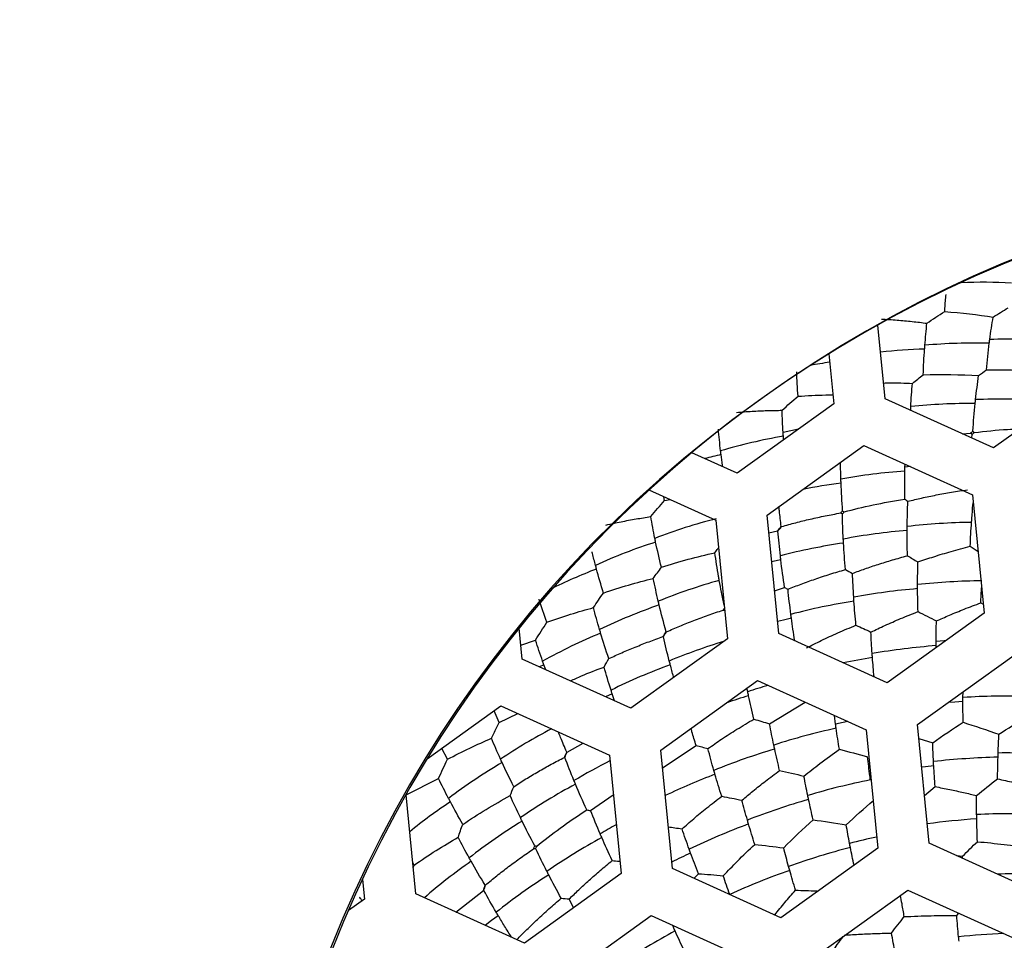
# Paper-space layout '_Inferior' of a CAD drawing. Header units: millimetres. Extents: x -40 to 40, y -40 to 40.
# Tile 7 of 25: x -14.1 to -4.6, y 4.5 to 13.4. Entities that reach past the tile are written whole.
import ezdxf

# ---------------------------------------------------------------- set-up
doc = ezdxf.new("R2010")
doc.units = ezdxf.units.MM

psp = doc.layouts.new('_Inferior')

# ---------------------------------------------------------------- linework, layer by layer
at = {"color": 7, "linetype": 'Continuous', "lineweight": 25}
for p, q in [((-5.7357, 9.7306), (-5.8064, 10.4445)), ((-6.2813, 10.166), (-6.2333, 9.6814)), ((-3.7455, 9.9275), (-4.6838, 9.2545)), ((-6.2333, 9.6814), (-7.1716, 9.0084)), ((-4.6838, 9.2545), (-5.7357, 9.7306)), ((-6.7193, 9.3328), (-6.7219, 9.3665)), ((-4.9841, 9.3904), (-4.9066, 9.3972)), ((-4.8951, 9.3502), (-4.8912, 9.3846)), ((-6.8802, 8.6021), (-5.9419, 9.2751)), ((-5.9419, 9.2751), (-4.8899, 8.799)), ((-7.1716, 9.0084), (-7.6106, 9.2071)), ((-5.5434, 9.0666), (-5.5424, 9.0943)), ((-5.4938, 9.0723), (-5.5434, 9.0666)), ((-8.0252, 8.8459), (-7.3778, 8.5529)), ((-4.8899, 8.799), (-4.7763, 7.6499)), ((-7.8735, 8.7436), (-7.881, 8.7806)), ((-7.8735, 8.7436), (-7.821, 8.7535)), ((-6.7665, 7.453), (-6.8802, 8.6021)), ((-7.3778, 8.5529), (-7.2641, 7.4038)), ((-6.863, 8.4285), (-6.779, 8.4495)), ((-6.8076, 7.8679), (-6.7104, 7.8999)), ((-4.8078, 7.7517), (-4.7851, 7.7393)), ((-4.7763, 7.6499), (-5.7146, 6.9769)), ((-9.2544, 7.2069), (-9.284, 7.5061)), ((-5.7146, 6.9769), (-6.7665, 7.453)), ((-9.2676, 7.3408), (-9.1248, 7.3891)), ((-7.2641, 7.4038), (-8.2024, 6.7308)), ((-5.2403, 7.317), (-5.2405, 7.3363)), ((-8.2024, 6.7308), (-9.2544, 7.2069)), ((-5.4232, 6.5706), (-4.4848, 7.2436)), ((-9.0433, 7.1509), (-9.0853, 7.1304)), ((-9.0257, 7.1034), (-9.0433, 7.1509)), ((-7.911, 6.3245), (-6.9727, 6.9975)), ((-6.9727, 6.9975), (-5.9207, 6.5214)), ((-7.0676, 6.8887), (-7.0747, 6.9243)), ((-4.9807, 6.8341), (-4.9799, 6.8885)), ((-8.3808, 6.8689), (-8.4448, 6.8405)), ((-8.3581, 6.8012), (-8.3808, 6.8689)), ((-6.8554, 6.578), (-6.5112, 6.7886)), ((-10.1746, 6.2393), (-9.4606, 6.7514)), ((-9.4762, 6.5917), (-9.527, 6.7037)), ((-9.4606, 6.7514), (-8.4086, 6.2753)), ((-9.4762, 6.5917), (-9.2968, 6.6773)), ((-6.2161, 6.5745), (-6.2276, 6.6603)), ((-5.9207, 6.5214), (-5.8071, 5.3723)), ((-5.3095, 5.4215), (-5.4232, 6.5706)), ((-5.4099, 6.437), (-5.2742, 6.3945)), ((-9.9785, 6.2347), (-10.0335, 6.3404)), ((-8.8181, 6.3042), (-8.6628, 6.3903)), ((-7.7973, 5.1754), (-7.911, 6.3245)), ((-7.8938, 6.1508), (-7.5681, 6.3687)), ((-8.4086, 6.2753), (-8.2949, 5.1262)), ((-10.3801, 5.8886), (-10.0644, 6.0472)), ((-5.3553, 5.8842), (-5.2513, 5.9702)), ((-10.2852, 4.9293), (-10.3802, 5.8893)), ((-8.5914, 5.7377), (-8.3706, 5.8918)), ((-5.8071, 5.3723), (-6.7454, 4.6993)), ((-4.2575, 4.9454), (-5.3095, 5.4215)), ((-5.0438, 5.3013), (-4.9856, 5.2956)), ((-4.9847, 5.2745), (-4.9856, 5.2956)), ((-10.3014, 5.2087), (-10.3149, 5.2301)), ((-10.3103, 5.1826), (-10.3014, 5.2087)), ((-6.7454, 4.6993), (-7.7973, 5.1754)), ((-10.8017, 5.071), (-10.7828, 4.8801)), ((-8.2949, 5.1262), (-9.2332, 4.4532)), ((-7.5883, 5.0808), (-7.545, 5.126)), ((-6.454, 4.293), (-5.5156, 4.966)), ((-5.5156, 4.966), (-4.4637, 4.4899)), ((-10.7828, 4.8801), (-10.9378, 4.7689)), ((-9.2332, 4.4532), (-10.2852, 4.9293)), ((-9.8959, 4.7531), (-9.6297, 4.9618)), ((-8.7554, 4.7959), (-8.7976, 4.881)), ((-8.9418, 4.0469), (-8.0035, 4.7199)), ((-8.0035, 4.7199), (-6.9515, 4.2438)), ((-5.041, 4.7209), (-5.0224, 4.7428)), ((-7.7875, 4.6064), (-7.7961, 4.626))]:
    psp.add_line(p, q, dxfattribs=at)
at = {"color": 7, "linetype": 'Continuous', "lineweight": 25, "flags": 128}
for points in [[(-6.575, 9.4363), (-6.6501, 9.4204), (-6.7244, 9.4035)], [(-6.7469, 8.1693), (-6.8249, 8.1521), (-6.8355, 8.1497)], [(-6.6444, 7.6019), (-6.7223, 7.584), (-6.7782, 7.5704)], [(-5.1473, 7.3837), (-5.1648, 7.3823), (-5.2406, 7.3756)], [(-4.981, 6.7942), (-5.0609, 6.789), (-5.1254, 6.7841)], [(-6.0977, 6.6015), (-6.1419, 6.5917), (-6.2161, 6.5745)], [(-5.2646, 6.1727), (-5.3442, 6.1631), (-5.3824, 6.1582)], [(-9.4864, 4.7188), (-9.5506, 4.6714), (-9.6122, 4.6247)]]:
    psp.add_lwpolyline(points, dxfattribs=at)
at = {"color": 7, "linetype": 'Continuous', "lineweight": 25}
for centre, radius, start, end in [((0, 0), 40, 90.52734, 270.52734), ((0, 0), 39.7, 90.52734, 270.52734), ((0, 0), 30, 90, 270), ((0, 0), 26.0203, 90.52734, 270.52734), ((0, 0), 25.15, 90, 270.52734), ((0, 0), 25, 11.06952, 348.93048), ((0, 0), 24.9264, 112.52267, 90), ((0.0472, 0), 24.389, 90, 270), ((0.0472, 0), 24.2491, 90, 270), ((0.0472, 0), 11.9755, 90, 270), ((0, 0), 11.95, 305.64936, 125.64936), ((-4.785, 5.6661), 5.1926, 86.95905, 92.35792), ((-4.8744, 5.0062), 5.2632, 88.3815, 95.18695), ((-4.5634, 4.966), 5.3405, 84.98412, 91.69064), ((-5.1924, 4.8951), 5.3183, 91.72977, 96.34635), ((-5.5532, 5.1029), 5.0325, 98.2245, 100.3882), ((0, 0), 11.95, 125.64936, 305.64936), ((-4.9086, 4.2583), 5.4257, 89.51285, 96.11387), ((-4.6231, 4.206), 5.5203, 85.95592, 92.44403), ((-5.8483, 4.2473), 5.1933, 99.68461, 106.58196), ((-6.1133, 3.9412), 5.3851, 103.01342, 104.73336), ((-5.1635, 3.5217), 5.5203, 93.95592, 100.44403), ((-5.426, 3.3659), 5.5958, 97.56665, 101.41183), ((-6.0655, 3.4687), 5.2632, 104.3815, 111.18695), ((-4.8283, 2.656), 5.876, 90.67823, 96.77514), ((-5.0666, 2.7272), 5.7435, 94.54548, 100.78219), ((-6.3825, 3.392), 5.1933, 107.68461, 114.58196), ((-5.3266, 2.7646), 5.6257, 98.30293, 104.66979), ((-6.676, 3.23), 5.1926, 110.95905, 116.35792), ((-5.8922, 2.7404), 5.4257, 105.51285, 112.11387), ((-4.7371, 1.7693), 6.1961, 90.54975, 96.33389), ((-4.9269, 1.8838), 6.0253, 94.69989, 100.64688), ((-5.1509, 1.9582), 5.876, 98.67823, 104.77514), ((-6.1888, 2.6806), 5.3405, 108.98412, 115.69064), ((-6.4892, 2.5908), 5.2632, 112.3815, 119.18695), ((-5.6702, 2.024), 5.5961, 106.94655, 112.67796), ((-4.7621, 0.9639), 6.3903, 94.29326, 99.90359), ((-4.8899, 0.824), 6.469, 98.61058, 101.1649), ((-5.9342, 1.962), 5.5203, 109.95592, 116.44403), ((-5.2439, 1.5083), 5.6812, 106.64281, 108.72461), ((-5.2791, 0.934), 6.1791, 106.7482, 108.81196), ((-4.539, -0.3255), 7.1732, 88.52457, 93.53043), ((-6.5128, 1.8111), 5.3193, 117.50641, 123.69713), ((-4.8499, 0.2917), 6.3903, 102.29326, 107.90359), ((-5.0413, 0.395), 6.1961, 106.54975, 112.33389), ((-5.9544, 1.3194), 5.477, 116.55595, 120.71551), ((-4.4506, -1.2776), 7.5349, 91.45036, 96.21857), ((-4.558, -1.6773), 7.9732, 86.08029, 90.58917), ((-6.7866, 1.6625), 5.2632, 120.3815, 127.18695), ((-5.2327, 0.3975), 6.0849, 110.71484, 115.656), ((-4.5285, -0.7015), 6.8702, 101.32901, 106.55282), ((-6.1495, 1.117), 5.5203, 117.95592, 124.44403), ((-7.0329, 1.449), 5.2575, 123.70614, 129.04567), ((-4.6656, -0.5143), 6.6126, 105.90307, 111.32749), ((-6.4193, 1.0101), 5.4257, 121.51285, 128.11387), ((-4.27, -2.4072), 8.0856, 94.09623, 97.51892), ((-4.4551, -2.8018), 8.5095, 88.42057, 92.64867), ((-5.6634, 0.767), 5.5262, 118.99191, 120.85607), ((-4.8433, -0.3861), 6.3903, 110.29326, 115.90359), ((-5.7378, 0.4307), 5.7435, 118.54548, 124.78219), ((-4.3119, -1.5305), 7.1715, 102.12165, 104.27492), ((-4.2735, -1.564), 7.1732, 104.52457, 109.53043), ((-4.9018, -0.6101), 6.5292, 114.61765, 116.38759), ((-6.6726, 0.8504), 5.366, 124.99232, 131.13486), ((-4.3868, -1.3249), 6.8702, 109.32901, 114.55282), ((-5.9906, 0.3591), 5.6257, 122.30293, 128.66979), ((-4.2866, -4.4628), 9.591, 90.36674, 92.1511), ((-4.7425, -1.0564), 6.3903, 118.29326, 123.90359), ((-4.1266, -5.296), 9.8518, 92.66974, 95.22325)]:
    psp.add_arc(centre, radius, start, end, dxfattribs=at)
for points, knots in [([(-9.5098, 22.9329), (-8.5542, 23.3292), (-7.5138, 23.6912), (-5.249, 24.2935), (-4.0243, 24.5339), (-1.392, 24.8228), (0.0162, 24.871), (2.9862, 24.6911), (4.5485, 24.4623), (7.7554, 23.6421), (9.4001, 23.0496), (12.6504, 21.4386), (14.2552, 20.419), (17.2643, 17.9469), (18.667, 16.4939), (21.1059, 13.2305), (22.1404, 11.4208), (23.7254, 7.5987), (24.2751, 5.588), (24.8613, 1.5563), (24.8984, -0.4629), (24.5218, -4.339), (24.1094, -6.1951), (22.953, -9.6335), (22.2103, -11.216), (20.5249, -14.065), (19.5829, -15.3322), (17.6118, -17.5611), (16.5827, -18.5235), (14.5184, -20.1822), (13.483, -20.8791), (11.4566, -22.0562), (10.4653, -22.5367), (9.5098, -22.9329)], [0, 0, 0, 0, 0.0625, 0.0625, 0.125, 0.125, 0.1875, 0.1875, 0.25, 0.25, 0.3125, 0.3125, 0.375, 0.375, 0.4375, 0.4375, 0.5, 0.5, 0.5625, 0.5625, 0.625, 0.625, 0.6875, 0.6875, 0.75, 0.75, 0.8125, 0.8125, 0.875, 0.875, 0.9375, 0.9375, 1, 1, 1, 1]), ([(9.5098, -22.9329), (8.5542, -23.3292), (7.5138, -23.6912), (5.249, -24.2935), (4.0243, -24.5339), (1.392, -24.8228), (-0.0162, -24.871), (-2.9862, -24.6911), (-4.5485, -24.4623), (-7.7554, -23.6421), (-9.4001, -23.0496), (-12.6504, -21.4386), (-14.2552, -20.419), (-17.2643, -17.9469), (-18.667, -16.4939), (-21.1059, -13.2305), (-22.1404, -11.4208), (-23.7254, -7.5987), (-24.2751, -5.588), (-24.8613, -1.5563), (-24.8984, 0.4629), (-24.5218, 4.339), (-24.1094, 6.1951), (-22.953, 9.6335), (-22.2103, 11.216), (-20.5249, 14.065), (-19.5829, 15.3322), (-17.6118, 17.5611), (-16.5827, 18.5235), (-14.5184, 20.1822), (-13.483, 20.8791), (-11.4566, 22.0562), (-10.4653, 22.5367), (-9.5098, 22.9329)], [0, 0, 0, 0, 0.0625, 0.0625, 0.125, 0.125, 0.1875, 0.1875, 0.25, 0.25, 0.3125, 0.3125, 0.375, 0.375, 0.4375, 0.4375, 0.5, 0.5, 0.5625, 0.5625, 0.625, 0.625, 0.6875, 0.6875, 0.75, 0.75, 0.8125, 0.8125, 0.875, 0.875, 0.9375, 0.9375, 1, 1, 1, 1]), ([(-5.1584, 10.5751), (-5.1551, 10.62), (-5.151, 10.676), (-5.1458, 10.73), (-5.1448, 10.7408)], [0, 0, 0, 0, 0.799756, 1, 1, 1, 1]), ([(-5.7712, 10.5027), (-5.7211, 10.4998), (-5.623, 10.494), (-5.4757, 10.4801), (-5.3782, 10.4677), (-5.3305, 10.4616)], [0, 0, 0, 0, 0.347755, 0.68125, 1, 1, 1, 1]), ([(-4.7541, 10.0096), (-4.7079, 10.0102), (-4.6154, 10.0114), (-4.4741, 10.0083), (-4.3314, 10.0019), (-4.2354, 9.9945), (-4.1874, 9.9908)], [0, 0, 0, 0, 0.250328, 0.500637, 0.750627, 1, 1, 1, 1]), ([(-5.7507, 9.8821), (-5.7306, 9.8827), (-5.6398, 9.8856), (-5.5453, 9.882), (-5.4717, 9.8791)], [0, 0, 0, 0, 0.221286, 1, 1, 1, 1]), ([(-6.58, 9.7543), (-6.4911, 9.76), (-6.3802, 9.7671), (-6.2646, 9.7667), (-6.2417, 9.7666)], [0, 0, 0, 0, 0.802245, 1, 1, 1, 1]), ([(-5.488, 9.6185), (-5.4878, 9.6246), (-5.4872, 9.6362), (-5.4867, 9.6477), (-5.4864, 9.6532)], [0, 0, 0, 0, 0.526333, 1, 1, 1, 1]), ([(-7.1768, 9.5973), (-7.1268, 9.6014), (-7.0288, 9.6093), (-6.881, 9.616), (-6.7827, 9.6173), (-6.7346, 9.618)], [0, 0, 0, 0, 0.347755, 0.68125, 1, 1, 1, 1]), ([(-4.8702, 9.4026), (-4.764, 9.4147), (-4.6192, 9.4313), (-4.4688, 9.4361), (-4.4287, 9.4374)], [0, 0, 0, 0, 0.733414, 1, 1, 1, 1]), ([(-7.3104, 9.0712), (-7.311, 9.0754), (-7.3169, 9.1152), (-7.3217, 9.1536), (-7.3259, 9.188)], [0, 0, 0, 0, 0.10632, 1, 1, 1, 1]), ([(-6.1642, 8.9505), (-6.1655, 8.9953), (-6.1672, 9.0505), (-6.1674, 9.1034), (-6.1675, 9.1133)], [0, 0, 0, 0, 0.8126237, 1, 1, 1, 1]), ([(-5.5149, 8.7361), (-5.4706, 8.7468), (-5.3803, 8.7686), (-5.2392, 8.7977), (-5.091, 8.8248), (-4.9889, 8.8399), (-4.937, 8.8475)], [0, 0, 0, 0, 0.236271, 0.481895, 0.736588, 1, 1, 1, 1]), ([(-4.895, 8.57), (-4.8917, 8.6142), (-4.8878, 8.6652), (-4.8829, 8.7143), (-4.8822, 8.7209)], [0, 0, 0, 0, 0.865473, 1, 1, 1, 1]), ([(-6.7429, 8.493), (-6.7493, 8.5435), (-6.7576, 8.6082), (-6.7639, 8.6707), (-6.7653, 8.6845)], [0, 0, 0, 0, 0.780109, 1, 1, 1, 1]), ([(-6.7388, 8.4906), (-6.6934, 8.5034), (-6.6022, 8.529), (-6.4608, 8.5636), (-6.3156, 8.5955), (-6.2165, 8.6137), (-6.1667, 8.6229)], [0, 0, 0, 0, 0.245894, 0.494733, 0.746211, 1, 1, 1, 1]), ([(-8.4426, 8.5051), (-8.3936, 8.5161), (-8.2977, 8.5376), (-8.1523, 8.5648), (-8.0551, 8.5798), (-8.0077, 8.5871)], [0, 0, 0, 0, 0.347755, 0.68125, 1, 1, 1, 1]), ([(-8.5428, 8.1146), (-8.5531, 8.1536), (-8.5646, 8.1977), (-8.5747, 8.2403), (-8.5759, 8.2453)], [0, 0, 0, 0, 0.883139, 1, 1, 1, 1]), ([(-7.3862, 8.2373), (-7.3756, 8.2512), (-7.364, 8.2666), (-7.3522, 8.2817), (-7.3511, 8.2831)], [0, 0, 0, 0, 0.909561, 1, 1, 1, 1]), ([(-5.4173, 8.1476), (-5.3666, 8.1649), (-5.2609, 8.2009), (-5.0919, 8.2519), (-4.9726, 8.283), (-4.9108, 8.2992)], [0, 0, 0, 0, 0.30729, 0.640834, 1, 1, 1, 1]), ([(-6.0517, 8.0373), (-6.0117, 8.052), (-5.9297, 8.0823), (-5.8007, 8.1256), (-5.6634, 8.1683), (-5.5682, 8.1946), (-5.5195, 8.2081)], [0, 0, 0, 0, 0.232024, 0.476211, 0.732313, 1, 1, 1, 1]), ([(-6.677, 7.8836), (-6.6347, 7.9003), (-6.5483, 7.9344), (-6.4126, 7.9829), (-6.2696, 8.0304), (-6.1706, 8.0595), (-6.1202, 8.0743)], [0, 0, 0, 0, 0.236271, 0.481895, 0.736588, 1, 1, 1, 1]), ([(-7.2962, 7.7282), (-7.305, 7.7702), (-7.3219, 7.8515), (-7.3363, 7.9303), (-7.3433, 7.9685)], [0, 0, 0, 0, 0.51603, 1, 1, 1, 1]), ([(-4.8078, 7.7517), (-4.8061, 7.7921), (-4.804, 7.8408), (-4.8011, 7.8882), (-4.8006, 7.8963)], [0, 0, 0, 0, 0.830522, 1, 1, 1, 1]), ([(-5.2382, 7.5755), (-5.1963, 7.5943), (-5.1074, 7.634), (-4.9639, 7.6932), (-4.8615, 7.7316), (-4.8078, 7.7517)], [0, 0, 0, 0, 0.298539, 0.632052, 1, 1, 1, 1]), ([(-7.8549, 7.4701), (-7.8117, 7.4891), (-7.725, 7.5272), (-7.5897, 7.581), (-7.4504, 7.6328), (-7.3548, 7.6647), (-7.3067, 7.6808)], [0, 0, 0, 0, 0.245894, 0.494733, 0.746211, 1, 1, 1, 1]), ([(-7.3067, 7.6808), (-7.3038, 7.6851), (-7.2992, 7.6916), (-7.2949, 7.6983), (-7.2935, 7.7006)], [0, 0, 0, 0, 0.655998, 1, 1, 1, 1]), ([(-7.2908, 7.6739), (-7.2934, 7.6751), (-7.2986, 7.6775), (-7.304, 7.6797), (-7.3067, 7.6808)], [0, 0, 0, 0, 0.493254, 1, 1, 1, 1]), ([(-5.8732, 7.468), (-5.8282, 7.4894), (-5.7338, 7.5344), (-5.5817, 7.601), (-5.4734, 7.6438), (-5.4169, 7.6662)], [0, 0, 0, 0, 0.302814, 0.636342, 1, 1, 1, 1]), ([(-6.6117, 7.3829), (-6.6178, 7.421), (-6.6296, 7.495), (-6.6396, 7.567), (-6.6444, 7.6019)], [0, 0, 0, 0, 0.514383, 1, 1, 1, 1]), ([(-6.4985, 7.3144), (-6.4507, 7.3385), (-6.3511, 7.3889), (-6.1908, 7.463), (-6.077, 7.5104), (-6.018, 7.5349)], [0, 0, 0, 0, 0.30729, 0.640834, 1, 1, 1, 1]), ([(-8.4144, 7.2106), (-8.3724, 7.2299), (-8.2884, 7.2686), (-8.158, 7.3233), (-8.0251, 7.3755), (-7.9343, 7.4077), (-7.889, 7.4239)], [0, 0, 0, 0, 0.250328, 0.500637, 0.750627, 1, 1, 1, 1]), ([(-5.8424, 7.0347), (-5.8453, 7.0657), (-5.8513, 7.1282), (-5.856, 7.1892), (-5.8584, 7.2201)], [0, 0, 0, 0, 0.495027, 1, 1, 1, 1]), ([(-8.7851, 6.9945), (-8.7504, 7.0107), (-8.6464, 7.0591), (-8.5349, 7.1012), (-8.4607, 7.1292)], [0, 0, 0, 0, 0.334789, 1, 1, 1, 1]), ([(-7.7853, 7.03), (-7.786, 7.0323), (-7.7978, 7.0733), (-7.8083, 7.1132), (-7.8182, 7.1508)], [0, 0, 0, 0, 0.056393, 1, 1, 1, 1]), ([(-7.4533, 6.3388), (-7.4093, 6.3694), (-7.3176, 6.4331), (-7.1692, 6.5287), (-7.0631, 6.5915), (-7.0081, 6.6241)], [0, 0, 0, 0, 0.30729, 0.640834, 1, 1, 1, 1]), ([(-8.8227, 6.3054), (-8.8427, 6.3521), (-8.8708, 6.4175), (-8.8962, 6.4811), (-8.9034, 6.4992)], [0, 0, 0, 0, 0.7150828, 1, 1, 1, 1]), ([(-7.5681, 6.3687), (-7.5819, 6.4131), (-7.5992, 6.4689), (-7.6148, 6.5235), (-7.618, 6.5347)], [0, 0, 0, 0, 0.794323, 1, 1, 1, 1]), ([(-6.5231, 6.072), (-6.4719, 6.1128), (-6.3599, 6.2019), (-6.2423, 6.2859), (-6.1785, 6.3315)], [0, 0, 0, 0, 0.456598, 1, 1, 1, 1]), ([(-9.336, 5.9693), (-9.2971, 5.9943), (-9.2193, 6.0443), (-9.0978, 6.1166), (-8.9735, 6.1868), (-8.8881, 6.2314), (-8.8454, 6.2537)], [0, 0, 0, 0, 0.250328, 0.500637, 0.750627, 1, 1, 1, 1]), ([(-7.1234, 5.8382), (-7.0882, 5.8678), (-7.0138, 5.9305), (-6.8922, 6.0269), (-6.8043, 6.0921), (-6.7582, 6.1262)], [0, 0, 0, 0, 0.2985385, 0.6320518, 1, 1, 1, 1]), ([(-4.6453, 6.0451), (-4.5937, 6.0337), (-4.4934, 6.0116), (-4.3446, 5.9756), (-4.2472, 5.9502), (-4.2001, 5.9379)], [0, 0, 0, 0, 0.354399, 0.687903, 1, 1, 1, 1]), ([(-5.2513, 5.9702), (-5.2041, 5.9608), (-5.1131, 5.9428), (-4.9787, 5.9137), (-4.8914, 5.8934), (-4.8494, 5.8836)], [0, 0, 0, 0, 0.3589925, 0.6924761, 1, 1, 1, 1]), ([(-7.7041, 5.5599), (-7.6668, 5.5928), (-7.5884, 5.6621), (-7.4606, 5.768), (-7.3683, 5.8391), (-7.3201, 5.8761)], [0, 0, 0, 0, 0.302814, 0.636342, 1, 1, 1, 1]), ([(-7.8374, 5.5806), (-7.8164, 5.5774), (-7.7724, 5.5709), (-7.7275, 5.5636), (-7.7041, 5.5599)], [0, 0, 0, 0, 0.478906, 1, 1, 1, 1]), ([(-9.6096, 5.0156), (-9.5734, 5.0457), (-9.5005, 5.1063), (-9.3854, 5.1953), (-9.2657, 5.2835), (-9.1825, 5.3406), (-9.1408, 5.3692)], [0, 0, 0, 0, 0.245894, 0.494733, 0.746211, 1, 1, 1, 1]), ([(-7.3046, 5.1051), (-7.2596, 5.1525), (-7.1611, 5.2565), (-7.0564, 5.3559), (-6.9995, 5.41)], [0, 0, 0, 0, 0.456598, 1, 1, 1, 1]), ([(-6.0367, 5.2076), (-6.0428, 5.2362), (-6.0553, 5.2941), (-6.0667, 5.3511), (-6.0725, 5.38)], [0, 0, 0, 0, 0.49307, 1, 1, 1, 1]), ([(-4.8407, 5.436), (-4.7975, 5.4319), (-4.7124, 5.4239), (-4.5843, 5.4094), (-4.459, 5.3939), (-4.3758, 5.3822), (-4.3349, 5.3765)], [0, 0, 0, 0, 0.261993, 0.516167, 0.762244, 1, 1, 1, 1]), ([(-8.7976, 4.881), (-8.7671, 4.9107), (-8.7045, 4.9717), (-8.6041, 5.0637), (-8.4962, 5.1586), (-8.4198, 5.2214), (-8.3808, 5.2535)], [0, 0, 0, 0, 0.232024, 0.476211, 0.732313, 1, 1, 1, 1]), ([(-8.3808, 5.2535), (-8.3591, 5.2511), (-8.3345, 5.2484), (-8.3095, 5.2454), (-8.3067, 5.245)], [0, 0, 0, 0, 0.886843, 1, 1, 1, 1]), ([(-6.8052, 4.7264), (-6.7726, 4.7668), (-6.7074, 4.8478), (-6.6386, 4.9263), (-6.6042, 4.9656)], [0, 0, 0, 0, 0.499268, 1, 1, 1, 1]), ([(-6.6042, 4.9656), (-6.5374, 4.9637), (-6.4656, 4.9617), (-6.391, 4.9575), (-6.3857, 4.9572)], [0, 0, 0, 0, 0.9301203, 1, 1, 1, 1]), ([(-10.8052, 4.864), (-10.8125, 4.874), (-10.8209, 4.8857), (-10.8288, 4.8971), (-10.8299, 4.8987)], [0, 0, 0, 0, 0.8635304, 1, 1, 1, 1]), ([(-9.3063, 4.4862), (-9.2744, 4.5187), (-9.2094, 4.585), (-9.1051, 4.6845), (-8.9938, 4.786), (-8.9152, 4.8529), (-8.8752, 4.8869)], [0, 0, 0, 0, 0.236271, 0.481895, 0.736588, 1, 1, 1, 1]), ([(-5.5501, 4.7094), (-5.5575, 4.7505), (-5.57, 4.8198), (-5.5812, 4.888), (-5.5857, 4.9157)], [0, 0, 0, 0, 0.5935569, 1, 1, 1, 1]), ([(-9.357, 4.5092), (-9.3801, 4.5456), (-9.4248, 4.6161), (-9.4663, 4.6853), (-9.4864, 4.7188)], [0, 0, 0, 0, 0.514806, 1, 1, 1, 1]), ([(-5.5501, 4.7094), (-5.5068, 4.7114), (-5.4214, 4.7152), (-5.2925, 4.7188), (-5.1662, 4.7208), (-5.0823, 4.7209), (-5.041, 4.7209)], [0, 0, 0, 0, 0.261993, 0.516167, 0.762244, 1, 1, 1, 1]), ([(-6.2833, 4.319), (-6.2555, 4.3589), (-6.2091, 4.4256), (-6.1607, 4.4909), (-6.1413, 4.5172)], [0, 0, 0, 0, 0.5977, 1, 1, 1, 1]), ([(-6.1316, 4.5305), (-6.0788, 4.5338), (-5.9764, 4.5401), (-5.8234, 4.5466), (-5.7228, 4.549), (-5.6741, 4.5502)], [0, 0, 0, 0, 0.354399, 0.687903, 1, 1, 1, 1])]:
    psp.add_open_spline(points, degree=3, knots=knots, dxfattribs=at)
for points in [[(-4.6886, 10.5216), (-4.6406, 10.5525), (-4.5921, 10.5826), (-4.5432, 10.6117)], [(-5.3305, 10.4616), (-5.2738, 10.5007), (-5.2164, 10.5386), (-5.1584, 10.5751)], [(-5.1584, 10.5751), (-4.9946, 10.5641), (-4.8368, 10.5451), (-4.6886, 10.5216)], [(-4.721, 10.3042), (-4.7111, 10.3789), (-4.7003, 10.4513), (-4.6886, 10.5216)], [(-5.3502, 10.2478), (-5.3446, 10.3212), (-5.3381, 10.3925), (-5.3305, 10.4616)], [(-5.3529, 10.2109), (-5.3521, 10.2233), (-5.3512, 10.2356), (-5.3502, 10.2478)], [(-4.7541, 10.0096), (-4.7458, 10.0978), (-4.7364, 10.1837), (-4.7257, 10.2673)], [(-4.7257, 10.2673), (-4.7242, 10.2796), (-4.7226, 10.2919), (-4.721, 10.3042)], [(-5.3665, 9.9616), (-5.3632, 10.0468), (-5.3587, 10.1299), (-5.3529, 10.2109)], [(-6.58, 9.7543), (-6.5855, 9.8347), (-6.5898, 9.9132), (-6.5927, 9.9899)], [(-5.4717, 9.8791), (-5.4369, 9.9071), (-5.4018, 9.9346), (-5.3665, 9.9616)], [(-5.3665, 9.9616), (-5.1873, 9.9683), (-5.007, 9.9652), (-4.8296, 9.9541)], [(-4.8585, 9.7213), (-4.8499, 9.8013), (-4.8403, 9.8789), (-4.8296, 9.9541)], [(-4.8296, 9.9541), (-4.8045, 9.9729), (-4.7794, 9.9914), (-4.7541, 10.0096)], [(-5.4864, 9.6532), (-5.4826, 9.7307), (-5.4777, 9.806), (-5.4717, 9.8791)], [(-6.7346, 9.618), (-6.6839, 9.6645), (-6.6323, 9.71), (-6.58, 9.7543)], [(-4.8853, 9.4153), (-4.879, 9.5071), (-4.8713, 9.5966), (-4.8624, 9.6839)], [(-4.8624, 9.6839), (-4.8611, 9.6964), (-4.8598, 9.7089), (-4.8585, 9.7213)], [(-6.7244, 9.4035), (-6.7291, 9.4769), (-6.7325, 9.5484), (-6.7346, 9.618)], [(-7.3304, 9.2246), (-7.3389, 9.2963), (-7.3461, 9.3661), (-7.3519, 9.4341)], [(-6.7219, 9.3665), (-6.7228, 9.3789), (-6.7236, 9.3912), (-6.7244, 9.4035)], [(-4.9066, 9.3972), (-4.8993, 9.4031), (-4.8922, 9.4091), (-4.8853, 9.4153)], [(-4.8912, 9.3846), (-4.8962, 9.3889), (-4.9013, 9.3932), (-4.9066, 9.3972)], [(-4.8912, 9.3846), (-4.8844, 9.3907), (-4.8774, 9.3968), (-4.8702, 9.4026)], [(-4.8853, 9.4153), (-4.8804, 9.4109), (-4.8754, 9.4067), (-4.8702, 9.4026)], [(-7.3259, 9.188), (-7.3274, 9.2003), (-7.3289, 9.2124), (-7.3304, 9.2246)], [(-5.5456, 8.757), (-5.5467, 8.8497), (-5.5462, 8.9403), (-5.5443, 9.0288)], [(-5.5443, 9.0288), (-5.544, 9.0415), (-5.5437, 9.0541), (-5.5434, 9.0666)], [(-6.1628, 8.9129), (-6.1633, 8.9255), (-6.1638, 8.938), (-6.1642, 8.9505)], [(-6.1481, 8.6438), (-6.1546, 8.7356), (-6.1595, 8.8253), (-6.1628, 8.9129)], [(-8.0077, 8.5871), (-7.9639, 8.6403), (-7.9191, 8.6925), (-7.8735, 8.7436)], [(-6.1314, 8.6333), (-5.9551, 8.6809), (-5.7592, 8.7236), (-5.5456, 8.757)], [(-5.5456, 8.757), (-5.5354, 8.7501), (-5.5252, 8.7431), (-5.5149, 8.7361)], [(-5.5215, 8.4909), (-5.5206, 8.5749), (-5.5184, 8.6567), (-5.5149, 8.7361)], [(-6.1667, 8.6229), (-6.1603, 8.6297), (-6.1541, 8.6367), (-6.1481, 8.6438)], [(-6.1497, 8.6125), (-6.1552, 8.6161), (-6.1609, 8.6196), (-6.1667, 8.6229)], [(-6.1497, 8.6125), (-6.1438, 8.6196), (-6.1377, 8.6265), (-6.1314, 8.6333)], [(-6.1411, 8.3693), (-6.1454, 8.4526), (-6.1483, 8.5337), (-6.1497, 8.6125)], [(-6.1481, 8.6438), (-6.1427, 8.6401), (-6.1371, 8.6366), (-6.1314, 8.6333)], [(-7.9676, 8.3761), (-7.9825, 8.4482), (-7.9958, 8.5185), (-8.0077, 8.5871)], [(-4.9108, 8.2992), (-4.9074, 8.3781), (-4.9031, 8.4556), (-4.8978, 8.5316)], [(-4.8978, 8.5316), (-4.8969, 8.5444), (-4.896, 8.5572), (-4.895, 8.57)], [(-6.779, 8.4495), (-6.7662, 8.4635), (-6.7541, 8.478), (-6.7429, 8.493)], [(-6.7744, 8.447), (-6.7759, 8.4479), (-6.7775, 8.4487), (-6.779, 8.4495)], [(-6.7744, 8.447), (-6.7634, 8.4621), (-6.7515, 8.4766), (-6.7388, 8.4906)], [(-6.7513, 8.2069), (-6.7606, 8.2891), (-6.7683, 8.3691), (-6.7744, 8.447)], [(-6.7429, 8.493), (-6.7415, 8.4922), (-6.7402, 8.4914), (-6.7388, 8.4906)], [(-5.5195, 8.2081), (-5.5214, 8.2913), (-5.5222, 8.3728), (-5.5218, 8.4527)], [(-5.5218, 8.4527), (-5.5217, 8.4655), (-5.5216, 8.4782), (-5.5215, 8.4909)], [(-7.9601, 8.3399), (-7.9626, 8.352), (-7.9652, 8.3641), (-7.9676, 8.3761)], [(-7.9044, 8.0965), (-7.9247, 8.1793), (-7.9433, 8.2604), (-7.9601, 8.3399)], [(-6.139, 8.3313), (-6.1397, 8.344), (-6.1404, 8.3567), (-6.1411, 8.3693)], [(-6.1202, 8.0743), (-6.1279, 8.1618), (-6.1342, 8.2474), (-6.139, 8.3313)], [(-7.9044, 8.0965), (-7.734, 8.1523), (-7.5598, 8.1991), (-7.3862, 8.2373)], [(-7.3498, 8.0055), (-7.3636, 8.0848), (-7.3758, 8.162), (-7.3862, 8.2373)], [(-4.9108, 8.2992), (-4.8859, 8.2834), (-4.8609, 8.2674), (-4.8357, 8.2512)], [(-8.5334, 8.079), (-8.5366, 8.0909), (-8.5397, 8.1028), (-8.5428, 8.1146)], [(-6.7469, 8.1693), (-6.7484, 8.1819), (-6.7499, 8.1944), (-6.7513, 8.2069)], [(-6.7104, 7.8999), (-6.7243, 7.9917), (-6.7365, 8.0815), (-6.7469, 8.1693)], [(-5.5195, 8.2081), (-5.4858, 8.1884), (-5.4517, 8.1682), (-5.4173, 8.1476)], [(-5.4207, 7.9276), (-5.4206, 8.0026), (-5.4195, 8.076), (-5.4173, 8.1476)], [(-8.4666, 7.8464), (-8.4906, 7.9254), (-8.5129, 8.003), (-8.5334, 8.079)], [(-7.9827, 7.9882), (-7.957, 8.0247), (-7.9309, 8.0608), (-7.9044, 8.0965)], [(-6.1202, 8.0743), (-6.0975, 8.0622), (-6.0747, 8.0498), (-6.0517, 8.0373)], [(-6.0401, 7.8053), (-6.0453, 7.8845), (-6.0492, 7.9618), (-6.0517, 8.0373)], [(-8.4666, 7.8464), (-8.3041, 7.9027), (-8.1413, 7.9496), (-7.9827, 7.9882)], [(-7.9347, 7.767), (-7.9524, 7.8425), (-7.9684, 7.9163), (-7.9827, 7.9882)], [(-7.3433, 7.9685), (-7.3455, 7.9809), (-7.3477, 7.9932), (-7.3498, 8.0055)], [(-5.4206, 7.8888), (-5.4207, 7.9018), (-5.4207, 7.9147), (-5.4207, 7.9276)], [(-8.5628, 7.7049), (-8.5314, 7.7527), (-8.4994, 7.7999), (-8.4666, 7.8464)], [(-6.7104, 7.8999), (-6.6993, 7.8945), (-6.6882, 7.8891), (-6.677, 7.8836)], [(-6.6494, 7.6399), (-6.6603, 7.7232), (-6.6695, 7.8044), (-6.677, 7.8836)], [(-5.4169, 7.6662), (-5.4191, 7.7416), (-5.4203, 7.8159), (-5.4206, 7.8888)], [(-9.0137, 7.5628), (-9.0412, 7.6385), (-9.067, 7.7128), (-9.0909, 7.7857)], [(-7.926, 7.7306), (-7.929, 7.7428), (-7.9318, 7.7549), (-7.9347, 7.767)], [(-6.0375, 7.7669), (-6.0384, 7.7797), (-6.0393, 7.7926), (-6.0401, 7.8053)], [(-6.018, 7.5349), (-6.0257, 7.6136), (-6.0322, 7.6909), (-6.0375, 7.7669)], [(-9.0137, 7.5628), (-8.8596, 7.6193), (-8.7077, 7.6661), (-8.5628, 7.7049)], [(-8.5039, 7.4931), (-8.5252, 7.5654), (-8.5449, 7.636), (-8.5628, 7.7049)], [(-7.8593, 7.4719), (-7.8835, 7.5599), (-7.9058, 7.6461), (-7.926, 7.7306)], [(-6.6444, 7.6019), (-6.6461, 7.6146), (-6.6478, 7.6273), (-6.6494, 7.6399)], [(-5.4169, 7.6662), (-5.3582, 7.6372), (-5.2986, 7.6069), (-5.2382, 7.5755)], [(-9.1248, 7.3891), (-9.0889, 7.4478), (-9.0518, 7.5058), (-9.0137, 7.5628)], [(-5.2406, 7.3756), (-5.2406, 7.4435), (-5.2398, 7.5102), (-5.2382, 7.5755)], [(-8.4933, 7.4575), (-8.4969, 7.4694), (-8.5004, 7.4813), (-8.5039, 7.4931)], [(-8.4144, 7.2106), (-8.4427, 7.2945), (-8.469, 7.3768), (-8.4933, 7.4575)], [(-7.889, 7.4239), (-7.8782, 7.4395), (-7.8683, 7.4555), (-7.8593, 7.4719)], [(-7.8841, 7.422), (-7.8752, 7.4384), (-7.8655, 7.4545), (-7.8549, 7.4701)], [(-7.8593, 7.4719), (-7.8578, 7.4713), (-7.8563, 7.4707), (-7.8549, 7.4701)], [(-6.018, 7.5349), (-5.9703, 7.5134), (-5.922, 7.4911), (-5.8732, 7.468)], [(-5.8612, 7.259), (-5.8662, 7.33), (-5.8702, 7.3998), (-5.8732, 7.468)], [(-9.0558, 7.1857), (-9.0806, 7.255), (-9.1036, 7.3228), (-9.1248, 7.3891)], [(-7.8841, 7.422), (-7.8857, 7.4226), (-7.8874, 7.4232), (-7.889, 7.4239)], [(-7.8278, 7.1874), (-7.8484, 7.2675), (-7.8672, 7.3457), (-7.8841, 7.422)], [(-5.2405, 7.3363), (-5.2406, 7.3495), (-5.2406, 7.3626), (-5.2406, 7.3756)], [(-5.8584, 7.2201), (-5.8594, 7.2331), (-5.8603, 7.2461), (-5.8612, 7.259)], [(-9.0433, 7.1509), (-9.0475, 7.1625), (-9.0517, 7.1742), (-9.0558, 7.1857)], [(-8.4607, 7.1292), (-8.4455, 7.1565), (-8.43, 7.1836), (-8.4144, 7.2106)], [(-7.8182, 7.1508), (-7.8214, 7.1631), (-7.8246, 7.1753), (-7.8278, 7.1874)], [(-8.3925, 6.9047), (-8.4172, 6.9813), (-8.4399, 7.0561), (-8.4607, 7.1292)], [(-8.3808, 6.8689), (-8.3848, 6.8809), (-8.3886, 6.8928), (-8.3925, 6.9047)], [(-7.0597, 6.851), (-7.0624, 6.8637), (-7.065, 6.8762), (-7.0676, 6.8887)], [(-7.0081, 6.6241), (-7.0267, 6.7009), (-7.0438, 6.7766), (-7.0597, 6.851)], [(-4.9797, 6.5936), (-4.9808, 6.6613), (-4.9813, 6.7282), (-4.981, 6.7942)], [(-4.981, 6.7942), (-4.9809, 6.8075), (-4.9808, 6.8208), (-4.9807, 6.8341)], [(-9.5518, 6.4383), (-9.5274, 6.4899), (-9.5022, 6.5411), (-9.4762, 6.5917)], [(-7.0081, 6.6241), (-6.9579, 6.6094), (-6.9069, 6.594), (-6.8554, 6.578)], [(-5.2742, 6.3945), (-5.178, 6.4634), (-5.0799, 6.5298), (-4.9797, 6.5936)], [(-4.9797, 6.5936), (-4.8662, 6.5578), (-4.7503, 6.5189), (-4.6321, 6.4767)], [(-4.6321, 6.4767), (-4.5458, 6.5341), (-4.4583, 6.5895), (-4.3693, 6.6429)], [(-6.8144, 6.3726), (-6.8293, 6.4423), (-6.8429, 6.5108), (-6.8554, 6.578)], [(-6.2105, 6.5356), (-6.2124, 6.5486), (-6.2143, 6.5616), (-6.2161, 6.5745)], [(-6.1785, 6.3315), (-6.1901, 6.4003), (-6.2008, 6.4685), (-6.2105, 6.5356)], [(-9.9785, 6.2347), (-9.8338, 6.3121), (-9.6899, 6.3796), (-9.5518, 6.4383)], [(-9.464, 6.2367), (-9.4952, 6.3053), (-9.5244, 6.3725), (-9.5518, 6.4383)], [(-4.64, 6.2955), (-4.6379, 6.3567), (-4.6353, 6.4172), (-4.6321, 6.4767)], [(-8.8454, 6.2537), (-8.8369, 6.2706), (-8.8294, 6.2879), (-8.8227, 6.3054)], [(-8.8403, 6.2525), (-8.8338, 6.27), (-8.8264, 6.2873), (-8.8181, 6.3042)], [(-8.8227, 6.3054), (-8.8211, 6.305), (-8.8196, 6.3046), (-8.8181, 6.3042)], [(-7.5681, 6.3687), (-7.5303, 6.3591), (-7.492, 6.3491), (-7.4533, 6.3388)], [(-7.3958, 6.1264), (-7.4164, 6.1985), (-7.4356, 6.2693), (-7.4533, 6.3388)], [(-6.8062, 6.3345), (-6.809, 6.3472), (-6.8117, 6.36), (-6.8144, 6.3726)], [(-6.7582, 6.1262), (-6.7753, 6.1965), (-6.7913, 6.266), (-6.8062, 6.3345)], [(-6.1785, 6.3315), (-6.0893, 6.309), (-5.9984, 6.2847), (-5.9057, 6.2585)], [(-5.2668, 6.213), (-5.2699, 6.2743), (-5.2724, 6.3349), (-5.2742, 6.3945)], [(-10.0644, 6.0472), (-10.037, 6.1104), (-10.0083, 6.173), (-9.9785, 6.2347)], [(-9.4485, 6.2029), (-9.4537, 6.2142), (-9.4589, 6.2255), (-9.464, 6.2367)], [(-8.8403, 6.2525), (-8.842, 6.2529), (-8.8437, 6.2533), (-8.8454, 6.2537)], [(-8.7519, 6.0281), (-8.7835, 6.1045), (-8.813, 6.1793), (-8.8403, 6.2525)], [(-5.8834, 6.0744), (-5.8916, 6.1366), (-5.899, 6.1981), (-5.9057, 6.2585)], [(-5.2646, 6.1727), (-5.2654, 6.1862), (-5.2661, 6.1996), (-5.2668, 6.213)], [(-4.6453, 6.0451), (-4.6447, 6.1158), (-4.6433, 6.1859), (-4.6413, 6.2549)], [(-4.6413, 6.2549), (-4.6409, 6.2685), (-4.6405, 6.282), (-4.64, 6.2955)], [(-9.336, 5.9693), (-9.3757, 6.0485), (-9.4132, 6.1263), (-9.4485, 6.2029)], [(-7.3851, 6.0891), (-7.3887, 6.1015), (-7.3923, 6.114), (-7.3958, 6.1264)], [(-6.7582, 6.1262), (-6.6813, 6.1095), (-6.6029, 6.0914), (-6.5231, 6.072)], [(-5.2513, 5.9702), (-5.2565, 6.0385), (-5.2609, 6.1061), (-5.2646, 6.1727)], [(-9.9678, 5.8555), (-10.0019, 5.9206), (-10.0341, 5.9845), (-10.0644, 6.0472)], [(-8.7373, 5.9931), (-8.7422, 6.0048), (-8.7471, 6.0165), (-8.7519, 6.0281)], [(-7.3201, 5.8761), (-7.343, 5.948), (-7.3647, 6.0191), (-7.3851, 6.0891)], [(-6.4858, 5.884), (-6.4991, 5.9475), (-6.5116, 6.0103), (-6.5231, 6.072)], [(-5.8781, 6.0348), (-5.8799, 6.0481), (-5.8817, 6.0613), (-5.8834, 6.0744)], [(-4.8494, 5.8836), (-4.7824, 5.9387), (-4.7144, 5.9925), (-4.6453, 6.0451)], [(-9.3706, 5.8823), (-9.3593, 5.9114), (-9.3478, 5.9405), (-9.336, 5.9693)], [(-8.628, 5.7443), (-8.6666, 5.8286), (-8.7031, 5.9116), (-8.7373, 5.9931)], [(-9.9505, 5.8227), (-9.9563, 5.8337), (-9.9621, 5.8446), (-9.9678, 5.8555)], [(-9.8299, 5.6041), (-9.8722, 5.6781), (-9.9124, 5.751), (-9.9505, 5.8227)], [(-9.8299, 5.6041), (-9.6815, 5.7048), (-9.5269, 5.7977), (-9.3706, 5.8823)], [(-9.2717, 5.6695), (-9.3068, 5.7419), (-9.3398, 5.8128), (-9.3706, 5.8823)], [(-7.3201, 5.8761), (-7.2557, 5.8644), (-7.1901, 5.8518), (-7.1234, 5.8382)], [(-7.0706, 5.6454), (-7.0893, 5.7106), (-7.107, 5.775), (-7.1234, 5.8382)], [(-6.4775, 5.8452), (-6.4803, 5.8581), (-6.4831, 5.8711), (-6.4858, 5.884)], [(-6.433, 5.6482), (-6.4487, 5.7145), (-6.4636, 5.7803), (-6.4775, 5.8452)], [(-6.1128, 5.5983), (-6.0272, 5.6799), (-5.9392, 5.7593), (-5.8489, 5.8364)], [(-4.8483, 5.6986), (-4.8493, 5.7611), (-4.8497, 5.8228), (-4.8494, 5.8836)], [(-9.1128, 5.393), (-8.971, 5.5082), (-8.8095, 5.6269), (-8.628, 5.7443)], [(-8.628, 5.7443), (-8.6158, 5.7421), (-8.6036, 5.7399), (-8.5914, 5.7377)], [(-8.4977, 5.5111), (-8.5311, 5.5882), (-8.5623, 5.6637), (-8.5914, 5.7377)], [(-9.2552, 5.6357), (-9.2608, 5.647), (-9.2663, 5.6583), (-9.2717, 5.6695)], [(-9.1323, 5.3958), (-9.1756, 5.477), (-9.2166, 5.557), (-9.2552, 5.6357)], [(-7.0597, 5.6076), (-7.0634, 5.6202), (-7.067, 5.6328), (-7.0706, 5.6454)], [(-6.7192, 5.3757), (-6.627, 5.4692), (-6.5316, 5.56), (-6.433, 5.6482)], [(-6.433, 5.6482), (-6.3287, 5.6337), (-6.222, 5.6171), (-6.1128, 5.5983)], [(-4.8476, 5.6577), (-4.8478, 5.6714), (-4.8481, 5.685), (-4.8483, 5.6986)], [(-4.8407, 5.436), (-4.8438, 5.5107), (-4.8461, 5.5847), (-4.8476, 5.6577)], [(-9.8754, 5.4784), (-9.8607, 5.5206), (-9.8455, 5.5625), (-9.8299, 5.6041)], [(-7.635, 5.3622), (-7.6594, 5.4291), (-7.6825, 5.4951), (-7.7041, 5.5599)], [(-6.9995, 5.41), (-7.0206, 5.4766), (-7.0407, 5.5425), (-7.0597, 5.6076)], [(-6.0802, 5.4195), (-6.0918, 5.4798), (-6.1027, 5.5395), (-6.1128, 5.5983)], [(-10.3014, 5.2087), (-10.1607, 5.3077), (-10.0171, 5.3976), (-9.8754, 5.4784)], [(-9.7682, 5.279), (-9.806, 5.3468), (-9.8418, 5.4132), (-9.8754, 5.4784)], [(-8.4824, 5.476), (-8.4875, 5.4877), (-8.4926, 5.4994), (-8.4977, 5.5111)], [(-8.3808, 5.2535), (-8.4164, 5.3287), (-8.4503, 5.4028), (-8.4824, 5.476)], [(-9.1408, 5.3692), (-9.1377, 5.378), (-9.1349, 5.3869), (-9.1323, 5.3958)], [(-9.121, 5.3666), (-9.1276, 5.3677), (-9.1341, 5.3686), (-9.1408, 5.3692)], [(-9.1323, 5.3958), (-9.1259, 5.3947), (-9.1194, 5.3938), (-9.1128, 5.393)], [(-9.121, 5.3666), (-9.1185, 5.3755), (-9.1158, 5.3843), (-9.1128, 5.393)], [(-9.0142, 5.148), (-9.0521, 5.2223), (-9.0877, 5.2952), (-9.121, 5.3666)], [(-7.6216, 5.3256), (-7.6261, 5.3378), (-7.6306, 5.3501), (-7.635, 5.3622)], [(-6.9995, 5.41), (-6.9081, 5.4002), (-6.8147, 5.3887), (-6.7192, 5.3757)], [(-6.6715, 5.1965), (-6.6883, 5.257), (-6.7042, 5.3168), (-6.7192, 5.3757)], [(-6.0725, 5.38), (-6.0751, 5.3932), (-6.0777, 5.4064), (-6.0802, 5.4195)], [(-4.9856, 5.2956), (-4.938, 5.3431), (-4.8896, 5.3899), (-4.8407, 5.436)], [(-9.7498, 5.2464), (-9.756, 5.2573), (-9.7621, 5.2682), (-9.7682, 5.279)], [(-7.545, 5.126), (-7.5717, 5.1933), (-7.5973, 5.2599), (-7.6216, 5.3256)], [(-9.6144, 5.0161), (-9.6619, 5.094), (-9.7071, 5.1708), (-9.7498, 5.2464)], [(-6.6608, 5.158), (-6.6644, 5.1709), (-6.668, 5.1837), (-6.6715, 5.1965)], [(-6.6042, 4.9656), (-6.624, 5.0303), (-6.6428, 5.0946), (-6.6608, 5.158)], [(-8.9969, 5.1141), (-9.0027, 5.1254), (-9.0085, 5.1367), (-9.0142, 5.148)], [(-8.8752, 4.8869), (-8.9179, 4.9637), (-8.9584, 5.0394), (-8.9969, 5.1141)], [(-7.545, 5.126), (-7.4665, 5.1202), (-7.3864, 5.1132), (-7.3046, 5.1051)], [(-7.2416, 4.924), (-7.2636, 4.9852), (-7.2847, 5.0456), (-7.3046, 5.1051)], [(-9.6297, 4.9618), (-9.6236, 4.9798), (-9.6185, 4.9979), (-9.6144, 5.0161)], [(-9.6244, 4.9613), (-9.6205, 4.9796), (-9.6155, 4.9977), (-9.6096, 5.0156)], [(-9.6144, 5.0161), (-9.6128, 5.016), (-9.6112, 5.0158), (-9.6096, 5.0156)], [(-9.6244, 4.9613), (-9.6262, 4.9615), (-9.6279, 4.9616), (-9.6297, 4.9618)], [(-9.5057, 4.7514), (-9.5476, 4.8227), (-9.5872, 4.8927), (-9.6244, 4.9613)], [(-8.8752, 4.8869), (-8.8496, 4.8851), (-8.8237, 4.8831), (-8.7976, 4.881)], [(-9.4864, 4.7188), (-9.4929, 4.7297), (-9.4993, 4.7406), (-9.5057, 4.7514)], [(-5.6741, 4.5502), (-5.6335, 4.6039), (-5.5921, 4.657), (-5.5501, 4.7094)], [(-5.0235, 4.5148), (-5.0301, 4.5843), (-5.0359, 4.6531), (-5.041, 4.7209)], [(-7.7714, 4.5705), (-7.7768, 4.5825), (-7.7822, 4.5945), (-7.7875, 4.6064)], [(-7.6843, 4.3832), (-7.7145, 4.4462), (-7.7435, 4.5087), (-7.7714, 4.5705)], [(-5.6377, 4.3608), (-5.6506, 4.4246), (-5.6628, 4.4878), (-5.6741, 4.5502)], [(-5.0194, 4.473), (-5.0208, 4.487), (-5.0221, 4.5009), (-5.0235, 4.5148)]]:
    psp.add_open_spline(points, degree=3, dxfattribs=at)

doc.saveas('drawing.dxf')
